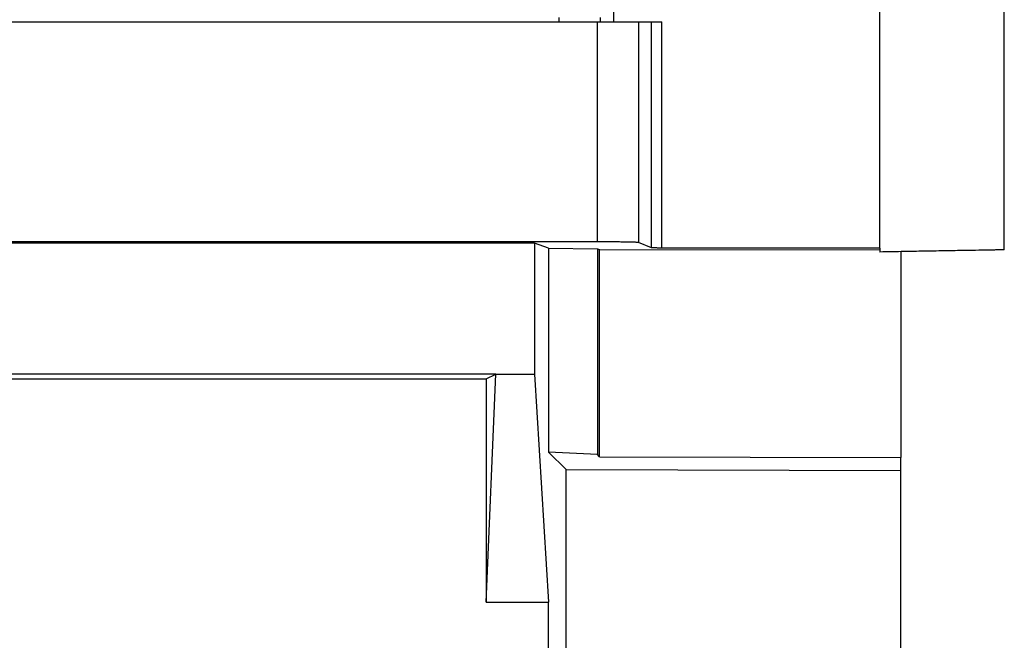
# Model space of a CAD drawing. Header units: inches. Extents: x -16 to 112, y -185 to -38.
# Tile 8 of 21: x 74 to 112, y -127 to -103. Entities that reach past the tile are written whole.
import ezdxf

# ---------------------------------------------------------------- set-up
doc = ezdxf.new("R2010")
doc.units = ezdxf.units.IN
doc.header["$MEASUREMENT"] = 0

# ---------------------------------------------------------------- blocks, each defined once
blk = doc.blocks.new('block 20')
at = {"color": 7, "lineweight": 25}
blk.add_lwpolyline([(98.407, -112.08), (97.897, -111.876)], dxfattribs=at)
blk = doc.blocks.new('block 21')
at = {"color": 7, "lineweight": 25}
blk.add_open_spline([(98.806, -112.087), (98.786, -112.087), (98.765, -112.087), (98.744, -112.086), (98.724, -112.086), (98.705, -112.086), (98.685, -112.086), (98.666, -112.086), (98.648, -112.086), (98.63, -112.086), (98.612, -112.085), (98.595, -112.085), (98.578, -112.085), (98.561, -112.085), (98.545, -112.085), (98.53, -112.084), (98.493, -112.084), (98.461, -112.083), (98.441, -112.082), (98.421, -112.081), (98.414, -112.081), (98.407, -112.08)], degree=3, knots=[0, 0, 0, 0, 1, 1, 1, 2, 2, 2, 3, 3, 3, 4, 4, 4, 5, 5, 5, 6, 6, 6, 7, 7, 7, 7], dxfattribs=at)
blk = doc.blocks.new('block 22')
at = {"color": 7, "lineweight": 25}
blk.add_lwpolyline([(107.223, -112.087), (98.806, -112.087)], dxfattribs=at)
blk = doc.blocks.new('block 23')
at = {"color": 7, "lineweight": 25}
blk.add_lwpolyline([(96.392, -112.145), (107.223, -112.155)], dxfattribs=at)
blk = doc.blocks.new('block 24')
at = {"color": 7, "lineweight": 25}
blk.add_lwpolyline([(96.313, -112.119), (96.392, -112.145)], dxfattribs=at)
blk = doc.blocks.new('block 25')
at = {"color": 7, "lineweight": 25}
blk.add_lwpolyline([(94.424, -112.087), (96.313, -112.119)], dxfattribs=at)
blk = doc.blocks.new('block 26')
at = {"color": 7, "lineweight": 25}
blk.add_lwpolyline([(94.424, -112.087), (93.879, -111.905)], dxfattribs=at)
blk = doc.blocks.new('block 27')
at = {"color": 7, "lineweight": 25}
blk.add_lwpolyline([(93.879, -111.905), (2.169, -111.905)], dxfattribs=at)
blk = doc.blocks.new('block 36')
at = {"color": 7, "lineweight": 25}
blk.add_lwpolyline([(96.298, -111.849), (-0.251, -111.849)], dxfattribs=at)
blk = doc.blocks.new('block 37')
at = {"color": 7, "lineweight": 25}
blk.add_open_spline([(97.897, -111.876), (97.894, -111.875), (97.891, -111.874), (97.887, -111.874), (97.882, -111.873), (97.876, -111.872), (97.868, -111.871), (97.86, -111.871), (97.851, -111.87), (97.84, -111.869), (97.83, -111.868), (97.818, -111.868), (97.804, -111.867), (97.791, -111.867), (97.776, -111.866), (97.759, -111.865), (97.743, -111.865), (97.725, -111.864), (97.706, -111.864), (97.687, -111.863), (97.666, -111.862), (97.644, -111.862), (97.621, -111.861), (97.597, -111.861), (97.573, -111.86), (97.547, -111.859), (97.521, -111.859), (97.493, -111.858), (97.465, -111.858), (97.435, -111.857), (97.405, -111.857), (97.344, -111.856), (97.28, -111.855), (97.212, -111.854), (97.146, -111.853), (97.077, -111.852), (97.005, -111.852), (96.934, -111.851), (96.86, -111.851), (96.784, -111.85), (96.707, -111.85), (96.628, -111.85), (96.548, -111.849), (96.465, -111.849), (96.382, -111.849), (96.298, -111.849)], degree=3, knots=[0, 0, 0, 0, 1, 1, 1, 2, 2, 2, 3, 3, 3, 4, 4, 4, 5, 5, 5, 6, 6, 6, 7, 7, 7, 8, 8, 8, 9, 9, 9, 10, 10, 10, 11, 11, 11, 12, 12, 12, 13, 13, 13, 14, 14, 14, 15, 15, 15, 15], dxfattribs=at)
blk = doc.blocks.new('block 41')
at = {"color": 7, "lineweight": 25}
blk.add_lwpolyline([(96.298, -103.356), (97.897, -103.356)], dxfattribs=at)
blk = doc.blocks.new('block 42')
at = {"color": 7, "lineweight": 25}
blk.add_lwpolyline([(97.897, -103.356), (97.897, -111.876)], dxfattribs=at)
blk = doc.blocks.new('block 43')
at = {"color": 7, "lineweight": 25}
blk.add_lwpolyline([(96.298, -103.356), (96.298, -111.849)], dxfattribs=at)
blk = doc.blocks.new('block 44')
at = {"color": 7, "lineweight": 25}
blk.add_lwpolyline([(-0.251, -103.356), (96.298, -103.356)], dxfattribs=at)
blk = doc.blocks.new('block 48')
at = {"color": 7, "lineweight": 25}
blk.add_lwpolyline([(96.423, -103.196), (96.423, -103.356)], dxfattribs=at)
blk = doc.blocks.new('block 50')
at = {"color": 7, "lineweight": 25}
blk.add_lwpolyline([(98.407, -112.08), (98.407, -103.356)], dxfattribs=at)
blk = doc.blocks.new('block 51')
at = {"color": 7, "lineweight": 25}
blk.add_lwpolyline([(97.897, -103.356), (98.407, -103.356)], dxfattribs=at)
blk = doc.blocks.new('block 103')
at = {"color": 7, "lineweight": 25}
blk.add_lwpolyline([(94.424, -176.556), (94.424, -125.756)], dxfattribs=at)
blk = doc.blocks.new('block 104')
at = {"color": 7, "lineweight": 25}
blk.add_lwpolyline([(93.879, -116.956), (94.424, -125.756)], dxfattribs=at)
blk = doc.blocks.new('block 105')
at = {"color": 7, "lineweight": 25}
blk.add_lwpolyline([(93.879, -111.905), (93.879, -116.956)], dxfattribs=at)
blk = doc.blocks.new('block 106')
at = {"color": 7, "lineweight": 25}
blk.add_lwpolyline([(94.424, -112.087), (94.424, -119.961)], dxfattribs=at)
blk = doc.blocks.new('block 107')
at = {"color": 7, "lineweight": 25}
blk.add_lwpolyline([(94.424, -119.961), (95.101, -120.638)], dxfattribs=at)
blk = doc.blocks.new('block 108')
at = {"color": 7, "lineweight": 25}
blk.add_lwpolyline([(95.101, -175.879), (95.101, -120.638)], dxfattribs=at)
blk = doc.blocks.new('block 127')
at = {"color": 7, "lineweight": 25}
blk.add_lwpolyline([(92.023, -125.756), (92.387, -116.956)], dxfattribs=at)
blk = doc.blocks.new('block 128')
at = {"color": 7, "lineweight": 25}
blk.add_lwpolyline([(92.023, -117.138), (92.023, -125.756)], dxfattribs=at)
blk = doc.blocks.new('block 129')
at = {"color": 7, "lineweight": 25}
blk.add_lwpolyline([(92.023, -117.138), (92.387, -116.956)], dxfattribs=at)
blk = doc.blocks.new('block 130')
at = {"color": 7, "lineweight": 25}
blk.add_lwpolyline([(92.023, -125.756), (94.424, -125.756)], dxfattribs=at)
blk = doc.blocks.new('block 131')
at = {"color": 7, "lineweight": 25}
blk.add_lwpolyline([(92.387, -116.956), (93.879, -116.956)], dxfattribs=at)
blk = doc.blocks.new('block 146')
at = {"color": 7, "lineweight": 25}
blk.add_lwpolyline([(92.387, -116.956), (71.46, -116.956)], dxfattribs=at)
blk = doc.blocks.new('block 147')
at = {"color": 7, "lineweight": 25}
blk.add_lwpolyline([(71.824, -117.138), (92.023, -117.138)], dxfattribs=at)
blk = doc.blocks.new('block 298')
at = {"color": 7, "lineweight": 25}
blk.add_lwpolyline([(98.806, -112.087), (98.806, -103.356)], dxfattribs=at)
blk = doc.blocks.new('block 299')
at = {"color": 7, "lineweight": 25}
blk.add_lwpolyline([(98.407, -103.356), (98.806, -103.356)], dxfattribs=at)
blk = doc.blocks.new('block 404')
at = {"color": 7, "lineweight": 25}
blk.add_lwpolyline([(107.223, -112.087), (107.223, -112.24)], dxfattribs=at)
blk = doc.blocks.new('block 405')
at = {"color": 7, "lineweight": 25}
blk.add_lwpolyline([(107.223, -112.087), (107.223, -101.756)], dxfattribs=at)
blk = doc.blocks.new('block 407')
at = {"color": 7, "lineweight": 25}
blk.add_lwpolyline([(112.023, -112.156), (112.023, -101.756)], dxfattribs=at)
blk = doc.blocks.new('block 408')
at = {"color": 7, "lineweight": 25}
blk.add_open_spline([(112.023, -112.156), (112.023, -112.156), (112.022, -112.156), (112.019, -112.156), (112.017, -112.156), (112.012, -112.156), (112.007, -112.156), (112.001, -112.156), (111.994, -112.157), (111.985, -112.157), (111.977, -112.157), (111.967, -112.157), (111.956, -112.157), (111.944, -112.157), (111.931, -112.158), (111.917, -112.158), (111.903, -112.158), (111.887, -112.159), (111.871, -112.159), (111.853, -112.159), (111.835, -112.16), (111.815, -112.16), (111.795, -112.16), (111.774, -112.161), (111.751, -112.161), (111.729, -112.161), (111.704, -112.162), (111.679, -112.162), (111.653, -112.163), (111.627, -112.163), (111.598, -112.164), (111.477, -112.166), (111.333, -112.168), (111.168, -112.171), (111.005, -112.174), (110.82, -112.177), (110.618, -112.181), (110.415, -112.184), (110.194, -112.188), (109.958, -112.192), (109.718, -112.196), (109.463, -112.201), (109.198, -112.205), (109.075, -112.208), (108.95, -112.21), (108.823, -112.212), (108.696, -112.214), (108.567, -112.216), (108.437, -112.219), (108.307, -112.221), (108.175, -112.223), (108.042, -112.226), (107.908, -112.228), (107.773, -112.231), (107.638, -112.233), (107.5, -112.235), (107.362, -112.237), (107.223, -112.24)], degree=3, knots=[0, 0, 0, 0, 1, 1, 1, 2, 2, 2, 3, 3, 3, 4, 4, 4, 5, 5, 5, 6, 6, 6, 7, 7, 7, 8, 8, 8, 9, 9, 9, 10, 10, 10, 11, 11, 11, 12, 12, 12, 13, 13, 13, 14, 14, 14, 15, 15, 15, 16, 16, 16, 17, 17, 17, 18, 18, 18, 19, 19, 19, 19], dxfattribs=at)
blk = doc.blocks.new('block 488')
at = {"color": 7, "lineweight": 25}
blk.add_lwpolyline([(96.963, -101.756), (96.935, -103.356)], dxfattribs=at)
blk = doc.blocks.new('block 519')
at = {"color": 7, "lineweight": 25}
blk.add_lwpolyline([(95.101, -120.638), (108.023, -120.673)], dxfattribs=at)
blk = doc.blocks.new('block 520')
at = {"color": 7, "lineweight": 25}
blk.add_lwpolyline([(96.313, -120.06), (94.424, -119.961)], dxfattribs=at)
blk = doc.blocks.new('block 521')
at = {"color": 7, "lineweight": 25}
blk.add_lwpolyline([(96.392, -120.138), (96.313, -120.06)], dxfattribs=at)
blk = doc.blocks.new('block 522')
at = {"color": 7, "lineweight": 25}
blk.add_lwpolyline([(96.392, -120.138), (108.023, -120.17)], dxfattribs=at)
blk = doc.blocks.new('block 523')
at = {"color": 7, "lineweight": 25}
blk.add_lwpolyline([(108.023, -120.673), (108.023, -120.17)], dxfattribs=at)
blk = doc.blocks.new('block 524')
at = {"color": 7, "lineweight": 25}
blk.add_lwpolyline([(96.313, -112.119), (96.313, -120.06)], dxfattribs=at)
blk = doc.blocks.new('block 572')
at = {"color": 7, "lineweight": 25}
blk.add_lwpolyline([(96.392, -120.138), (96.392, -112.145)], dxfattribs=at)
blk = doc.blocks.new('block 575')
at = {"color": 7, "lineweight": 25}
blk.add_lwpolyline([(108.023, -112.226), (108.023, -120.17)], dxfattribs=at)
blk = doc.blocks.new('block 677')
at = {"color": 7, "lineweight": 25}
blk.add_lwpolyline([(108.023, -175.844), (108.023, -120.673)], dxfattribs=at)
blk = doc.blocks.new('block 1716')
at = {"color": 253, "lineweight": 25}
blk.add_lwpolyline([(94.823, -103.196), (94.823, -103.356)], dxfattribs=at)

msp = doc.modelspace()

# ---------------------------------------------------------------- block references
for name in ['block 488', 'block 405', 'block 407', 'block 44', 'block 1716', 'block 41', 'block 43', 'block 48', 'block 42', 'block 51', 'block 50', 'block 299', 'block 298', 'block 36', 'block 27', 'block 26', 'block 105', 'block 25', 'block 106', 'block 37', 'block 24', 'block 524', 'block 23', 'block 572', 'block 20', 'block 21', 'block 22', 'block 404', 'block 408', 'block 575', 'block 146', 'block 127', 'block 129', 'block 131', 'block 104', 'block 147', 'block 128', 'block 107', 'block 520', 'block 521', 'block 522', 'block 523', 'block 108', 'block 519', 'block 677', 'block 130', 'block 103']:
    msp.add_blockref(name, (0, 0))

doc.saveas('drawing.dxf')
